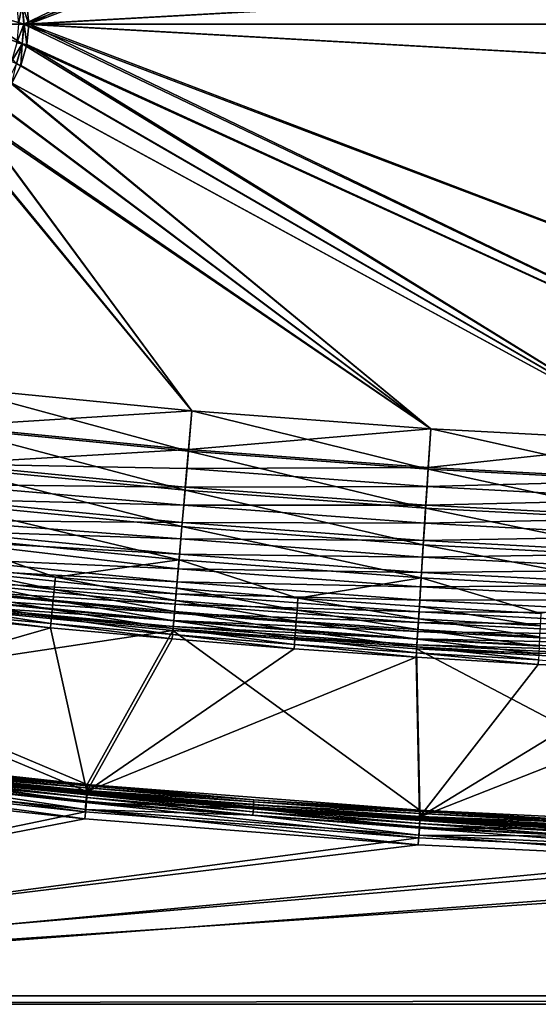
# Model space of a CAD drawing. Header units: metres. Extents: x 0 to 1400, y 0 to 700.
# Tile 6 of 40: x 307 to 492, y 0 to 352. Entities that reach past the tile are written whole.
import ezdxf

# ---------------------------------------------------------------- set-up
doc = ezdxf.new("R2010")
doc.units = ezdxf.units.M

msp = doc.modelspace()

# ---------------------------------------------------------------- linework, layer by layer
at = {"layer": 'None'}
for points in [[(624.434204, 501.601959, -400), (307.553131, 356.949524, -400), (308.190735, 350, -400)], [(308.190735, 350, -400), (1037.191528, 390.786804, -400), (709.975952, 502.328369, -400)], [(709.975952, 502.328369, -400), (624.434204, 501.601959, -400), (308.190735, 350, -400)], [(624.434509, 501.588715, -403), (309.922791, 350, -403), (309.256256, 357.264709, -403)], [(624.434509, 501.588715, -403), (710.100891, 502.318115, -403), (309.922791, 350, -403)], [(710.100891, 502.318115, -403), (1037.191528, 390.786804, -403), (309.922791, 350, -403)], [(1037.871826, 349.999847, -400), (1037.191528, 390.786804, -400), (308.190735, 350, -400)], [(309.922791, 350, -403), (1037.191528, 390.786804, -403), (1037.871826, 349.999847, -403)], [(296.658173, 353.33252, -408.970001), (307.596436, 356.95755, -405.923737), (308.234802, 350, -405.923737)], [(305.652679, 356.597839, -403.347565), (306.258026, 350, -403.347565), (307.553131, 356.949524, -400)], [(306.258026, 350, -403.347565), (308.190735, 350, -400), (307.553131, 356.949524, -400)], [(307.596436, 356.95755, -405.923737), (309.256256, 357.264709, -403), (309.922791, 350, -403)], [(308.234802, 350, -405.923737), (307.596436, 356.95755, -405.923737), (309.922791, 350, -403)], [(296.865662, 350, -408.970001), (296.658173, 353.33252, -408.970001), (308.234802, 350, -405.923737)], [(307.596436, 343.04245, -405.923737), (296.658173, 346.66748, -408.970001), (296.865662, 350, -408.970001)], [(308.234802, 350, -405.923737), (307.596436, 343.04245, -405.923737), (296.865662, 350, -408.970001)], [(307.553131, 343.050476, -400), (308.190735, 350, -400), (305.652679, 343.402161, -403.347565)], [(308.190735, 350, -400), (306.258026, 350, -403.347565), (305.652679, 343.402161, -403.347565)], [(307.553131, 343.050476, -400), (624.434326, 198.398041, -400), (308.190735, 350, -400)], [(309.256256, 342.735291, -403), (307.596436, 343.04245, -405.923737), (308.234802, 350, -405.923737)], [(624.434326, 198.398041, -400), (709.976074, 197.671646, -400), (308.190735, 350, -400)], [(308.190735, 350, -400), (709.976074, 197.671646, -400), (1037.191528, 309.21286, -400)], [(1037.191528, 309.21286, -400), (1037.871826, 349.999847, -400), (308.190735, 350, -400)], [(309.922791, 350, -403), (309.256256, 342.735291, -403), (308.234802, 350, -405.923737)], [(309.922791, 350, -403), (624.434326, 198.398041, -403), (309.256256, 342.735291, -403)], [(1037.871826, 349.999847, -403), (1037.191528, 309.21286, -403), (309.922791, 350, -403)], [(1037.191528, 309.21286, -403), (709.976074, 197.671646, -403), (309.922791, 350, -403)], [(309.922791, 350, -403), (709.976074, 197.671646, -403), (624.434326, 198.398041, -403)], [(307.596436, 343.04245, -405.923737), (305.550385, 335.9263, -405.923737), (296.658173, 346.66748, -408.970001)], [(307.553131, 343.050476, -400), (305.652679, 343.402161, -403.347565), (303.712402, 336.6539, -403.347565)], [(305.50943, 335.942505, -400), (307.553131, 343.050476, -400), (303.712402, 336.6539, -403.347565)], [(305.50943, 335.942505, -400), (538.929688, 201.018768, -400), (307.553131, 343.050476, -400)], [(307.119873, 335.304962, -403), (305.550385, 335.9263, -405.923737), (307.596436, 343.04245, -405.923737)], [(309.256256, 342.735291, -403), (307.119873, 335.304962, -403), (307.596436, 343.04245, -405.923737)], [(309.256256, 342.735291, -403), (538.929688, 201.018768, -403), (307.119873, 335.304962, -403)], [(538.929688, 201.018768, -400), (624.434326, 198.398041, -400), (307.553131, 343.050476, -400)], [(624.434326, 198.398041, -403), (538.929688, 201.018768, -403), (309.256256, 342.735291, -403)], [(538.929688, 201.018768, -400), (305.50943, 335.942505, -400), (302.437042, 329.841339, -400)], [(307.119873, 335.304962, -403), (303.908905, 328.928284, -403), (305.550385, 335.9263, -405.923737)], [(538.929688, 201.018768, -403), (303.908905, 328.928284, -403), (307.119873, 335.304962, -403)], [(453.502502, 205.532623, -400), (302.437042, 329.841339, -400), (297.004944, 322.995056, -400)], [(453.502502, 205.532623, -403), (298.229675, 321.770325, -403), (303.908905, 328.928284, -403)], [(453.502502, 205.532623, -400), (538.929688, 201.018768, -400), (302.437042, 329.841339, -400)], [(538.929688, 201.018768, -403), (453.502502, 205.532623, -403), (303.908905, 328.928284, -403)], [(290.158661, 317.562958, -400), (453.502502, 205.532623, -400), (297.004944, 322.995056, -400)], [(298.229675, 321.770325, -403), (453.502502, 205.532623, -403), (291.071716, 316.091095, -403)], [(284.057495, 314.49057, -400), (368.194794, 211.937485, -400), (290.158661, 317.562958, -400)], [(368.194794, 211.937485, -400), (453.502502, 205.532623, -400), (290.158661, 317.562958, -400)], [(284.057495, 314.49057, -400), (283.054504, 220.22966, -400), (368.194794, 211.937485, -400)], [(291.071716, 316.091095, -403), (368.194794, 211.937485, -403), (284.695038, 312.880127, -403)], [(453.502502, 205.532623, -403), (368.194794, 211.937485, -403), (291.071716, 316.091095, -403)], [(368.194794, 211.937485, -403), (283.054504, 220.22966, -403), (284.695038, 312.880127, -403)], [(366.958771, 197.601471, -401.736115), (281.501007, 205.923264, -401.742981), (283.054504, 220.22966, -403)], [(281.557159, 206.440369, -398.788422), (368.194794, 211.937485, -400), (283.054504, 220.22966, -400)], [(368.194794, 211.937485, -403), (366.958771, 197.601471, -401.736115), (283.054504, 220.22966, -403)], [(367.003448, 198.119644, -398.781799), (368.194794, 211.937485, -400), (281.557159, 206.440369, -398.788422)], [(452.584259, 191.172668, -401.736115), (366.958771, 197.601471, -401.736115), (368.194794, 211.937485, -403)], [(453.502502, 205.532623, -400), (368.194794, 211.937485, -400), (367.003448, 198.119644, -398.781799)], [(453.502502, 205.532623, -403), (452.584259, 191.172668, -401.736115), (368.194794, 211.937485, -403)], [(365.756226, 183.654831, -397.994476), (279.98999, 192.007874, -397.994476), (281.501007, 205.923264, -401.742981)], [(280.100769, 193.027939, -395.175415), (367.003448, 198.119644, -398.781799), (281.557159, 206.440369, -398.788422)], [(366.958771, 197.601471, -401.736115), (365.756226, 183.654831, -397.994476), (281.501007, 205.923264, -401.742981)], [(452.617462, 191.691696, -398.781799), (453.502502, 205.532623, -400), (367.003448, 198.119644, -398.781799)], [(538.329651, 186.642014, -401.736115), (452.584259, 191.172668, -401.736115), (453.502502, 205.532623, -403)], [(538.929688, 201.018768, -400), (453.502502, 205.532623, -400), (452.617462, 191.691696, -398.781799)], [(538.929688, 201.018768, -403), (538.329651, 186.642014, -401.736115), (453.502502, 205.532623, -403)], [(538.351318, 187.161667, -398.781799), (538.929688, 201.018768, -400), (452.617462, 191.691696, -398.781799)], [(366.417206, 191.320496, -397.272583), (367.003448, 198.119644, -398.781799), (280.100769, 193.027939, -395.175415)], [(451.690887, 177.202805, -397.994476), (365.756226, 183.654831, -397.994476), (366.958771, 197.601471, -401.736115)], [(452.617462, 191.691696, -398.781799), (367.003448, 198.119644, -398.781799), (366.417206, 191.320496, -397.272583)], [(452.584259, 191.172668, -401.736115), (451.690887, 177.202805, -397.994476), (366.958771, 197.601471, -401.736115)], [(278.573914, 178.966721, -391.876923), (279.98999, 192.007874, -397.994476), (364.629364, 170.586243, -391.875671)], [(365.84436, 184.677094, -395.175415), (280.100769, 193.027939, -395.175415), (279.300629, 185.659348, -392.047211)], [(279.98999, 192.007874, -397.994476), (365.756226, 183.654831, -397.994476), (364.629364, 170.586243, -391.875671)], [(365.84436, 184.677094, -395.175415), (366.417206, 191.320496, -397.272583), (280.100769, 193.027939, -395.175415)], [(452.181915, 184.881241, -397.272583), (366.417206, 191.320496, -397.272583), (365.84436, 184.677094, -395.175415)], [(452.181915, 184.881241, -397.272583), (452.617462, 191.691696, -398.781799), (366.417206, 191.320496, -397.272583)], [(537.74585, 172.655807, -397.994476), (451.690887, 177.202805, -397.994476), (452.584259, 191.172668, -401.736115)], [(538.351318, 187.161667, -398.781799), (452.617462, 191.691696, -398.781799), (452.181915, 184.881241, -397.272583)], [(538.329651, 186.642014, -401.736115), (537.74585, 172.655807, -397.994476), (452.584259, 191.172668, -401.736115)], [(538.066711, 180.343216, -397.272583), (538.351318, 187.161667, -398.781799), (452.181915, 184.881241, -397.272583)], [(365.290039, 178.248322, -392.50235), (279.300629, 185.659348, -392.047211), (278.73587, 180.458145, -389.278961)], [(365.290039, 178.248322, -392.50235), (365.84436, 184.677094, -395.175415), (279.300629, 185.659348, -392.047211)], [(364.629364, 170.586243, -391.875671), (365.756226, 183.654831, -397.994476), (450.853729, 164.112473, -391.875671)], [(451.756378, 178.226776, -395.175415), (365.84436, 184.677094, -395.175415), (365.290039, 178.248322, -392.50235)], [(365.756226, 183.654831, -397.994476), (451.690887, 177.202805, -397.994476), (450.853729, 164.112473, -391.875671)], [(451.756378, 178.226776, -395.175415), (452.181915, 184.881241, -397.272583), (365.84436, 184.677094, -395.175415)], [(538.066711, 180.343216, -397.272583), (452.181915, 184.881241, -397.272583), (451.756378, 178.226776, -395.175415)], [(364.75824, 172.080872, -389.27774), (278.73587, 180.458145, -389.278961), (277.902039, 172.779236, -384.202118)], [(364.75824, 172.080872, -389.27774), (365.290039, 178.248322, -392.50235), (278.73587, 180.458145, -389.278961)], [(537.788635, 173.680969, -395.175415), (538.066711, 180.343216, -397.272583), (451.756378, 178.226776, -395.175415)], [(277.295135, 167.190063, -383.581696), (278.573914, 178.966721, -391.876923), (363.611633, 158.783417, -383.581696)], [(278.573914, 178.966721, -391.876923), (364.629364, 170.586243, -391.875671), (363.611633, 158.783417, -383.581696)], [(451.344543, 171.787292, -392.50235), (365.290039, 178.248322, -392.50235), (364.75824, 172.080872, -389.27774)], [(451.344543, 171.787292, -392.50235), (451.756378, 178.226776, -395.175415), (365.290039, 178.248322, -392.50235)], [(450.853729, 164.112473, -391.875671), (451.690887, 177.202805, -397.994476), (537.198853, 159.55014, -391.875671)], [(537.788635, 173.680969, -395.175415), (451.756378, 178.226776, -395.175415), (451.344543, 171.787292, -392.50235)], [(451.690887, 177.202805, -397.994476), (537.74585, 172.655807, -397.994476), (537.198853, 159.55014, -391.875671)], [(364.252716, 166.21843, -385.529022), (277.902039, 172.779236, -384.202118), (277.503296, 169.107162, -381.283569)], [(364.252716, 166.21843, -385.529022), (364.75824, 172.080872, -389.27774), (277.902039, 172.779236, -384.202118)], [(537.519592, 167.233948, -392.50235), (537.788635, 173.680969, -395.175415), (451.344543, 171.787292, -392.50235)], [(363.777283, 160.704651, -381.283569), (277.503296, 169.107162, -381.283569), (277.123779, 165.612091, -378.152802)], [(363.777283, 160.704651, -381.283569), (364.252716, 166.21843, -385.529022), (277.503296, 169.107162, -381.283569)], [(363.611633, 158.783417, -383.581696), (364.629364, 170.586243, -391.875671), (450.097687, 152.289993, -383.581696)], [(450.949493, 165.609589, -389.27774), (364.75824, 172.080872, -389.27774), (364.252716, 166.21843, -385.529022)], [(364.629364, 170.586243, -391.875671), (450.853729, 164.112473, -391.875671), (450.097687, 152.289993, -383.581696)], [(450.949493, 165.609589, -389.27774), (451.344543, 171.787292, -392.50235), (364.75824, 172.080872, -389.27774)], [(537.519592, 167.233948, -392.50235), (451.344543, 171.787292, -392.50235), (450.949493, 165.609589, -389.27774)], [(276.191193, 157.02359, -373.356232), (277.295135, 167.190063, -383.581696), (319.437897, 152.570923, -373.355286)], [(363.335571, 155.581696, -376.570618), (277.123779, 165.612091, -378.152802), (276.43927, 159.308136, -371.427704)], [(363.335571, 155.581696, -376.570618), (363.777283, 160.704651, -381.283569), (277.123779, 165.612091, -378.152802)], [(277.295135, 167.190063, -383.581696), (363.611633, 158.783417, -383.581696), (319.437897, 152.570923, -373.355286)], [(450.573944, 159.737381, -385.529022), (364.252716, 166.21843, -385.529022), (363.777283, 160.704651, -381.283569)], [(450.573944, 159.737381, -385.529022), (450.949493, 165.609589, -389.27774), (364.252716, 166.21843, -385.529022)], [(537.261414, 161.048996, -389.27774), (450.949493, 165.609589, -389.27774), (450.573944, 159.737381, -385.529022)], [(537.261414, 161.048996, -389.27774), (537.519592, 167.233948, -392.50235), (450.949493, 165.609589, -389.27774)], [(450.097687, 152.289993, -383.581696), (450.853729, 164.112473, -391.875671), (536.704834, 147.713821, -383.581696)], [(450.853729, 164.112473, -391.875671), (537.198853, 159.55014, -391.875671), (536.704834, 147.713821, -383.581696)], [(362.930634, 150.885559, -371.426788), (276.43927, 159.308136, -371.427704), (276.046906, 155.694702, -366.756104)], [(362.930634, 150.885559, -371.426788), (363.335571, 155.581696, -376.570618), (276.43927, 159.308136, -371.427704)], [(319.437897, 152.570923, -373.355286), (363.611633, 158.783417, -383.581696), (362.733215, 148.596115, -373.355286)], [(363.611633, 158.783417, -383.581696), (406.071045, 145.100861, -373.355286), (362.733215, 148.596115, -373.355286)], [(450.220764, 154.214432, -381.283569), (363.777283, 160.704651, -381.283569), (363.335571, 155.581696, -376.570618)], [(406.071045, 145.100861, -373.355286), (363.611633, 158.783417, -383.581696), (450.097687, 152.289993, -383.581696)], [(450.220764, 154.214432, -381.283569), (450.573944, 159.737381, -385.529022), (363.777283, 160.704651, -381.283569)], [(537.016052, 155.169922, -385.529022), (450.573944, 159.737381, -385.529022), (450.220764, 154.214432, -381.283569)], [(537.016052, 155.169922, -385.529022), (537.261414, 161.048996, -389.27774), (450.573944, 159.737381, -385.529022)], [(362.56546, 146.650726, -365.890442), (276.046906, 155.694702, -366.756104), (275.575409, 151.352509, -360)], [(319.010406, 148.181732, -367.611328), (275.784149, 153.274979, -368.509918), (276.191193, 157.02359, -373.356232)], [(362.56546, 146.650726, -365.890442), (362.930634, 150.885559, -371.426788), (276.046906, 155.694702, -366.756104)], [(319.437897, 152.570923, -373.355286), (319.010406, 148.181732, -367.611328), (276.191193, 157.02359, -373.356232)], [(449.892578, 149.082947, -376.570618), (363.335571, 155.581696, -376.570618), (362.930634, 150.885559, -371.426788)], [(449.892578, 149.082947, -376.570618), (450.220764, 154.214432, -381.283569), (363.335571, 155.581696, -376.570618)], [(536.785217, 149.640503, -381.283569), (537.016052, 155.169922, -385.529022), (450.220764, 154.214432, -381.283569)], [(362.243073, 142.911652, -360), (275.575409, 151.352509, -360), (275.22699, 148.144043, -353.799316)], [(318.632965, 144.306396, -361.5), (275.294922, 148.769608, -361.5), (275.784149, 153.274979, -368.509918)], [(362.243073, 142.911652, -360), (362.56546, 146.650726, -365.890442), (275.575409, 151.352509, -360)], [(319.010406, 148.181732, -367.611328), (318.632965, 144.306396, -361.5), (275.784149, 153.274979, -368.509918)], [(362.35437, 144.202469, -367.611328), (319.010406, 148.181732, -367.611328), (319.437897, 152.570923, -373.355286)], [(362.733215, 148.596115, -373.355286), (362.35437, 144.202469, -367.611328), (319.437897, 152.570923, -373.355286)], [(449.445099, 142.085739, -373.355286), (406.071045, 145.100861, -373.355286), (450.097687, 152.289993, -383.581696)], [(449.445099, 142.085739, -373.355286), (450.097687, 152.289993, -383.581696), (492.849335, 139.551239, -373.355286)], [(536.785217, 149.640503, -381.283569), (450.220764, 154.214432, -381.283569), (449.892578, 149.082947, -376.570618)], [(492.849335, 139.551239, -373.355286), (450.097687, 152.289993, -383.581696), (536.704834, 147.713821, -383.581696)], [(318.308807, 140.978058, -355.064819), (274.933472, 145.440842, -355.066803), (275.294922, 148.769608, -361.5)], [(361.966156, 139.700348, -353.797424), (275.22699, 148.144043, -353.799316), (274.938385, 145.486145, -347.341095)], [(361.966156, 139.700348, -353.797424), (362.243073, 142.911652, -360), (275.22699, 148.144043, -353.799316)], [(318.632965, 144.306396, -361.5), (318.308807, 140.978058, -355.064819), (275.294922, 148.769608, -361.5)], [(362.019867, 140.323181, -361.5), (318.632965, 144.306396, -361.5), (319.010406, 148.181732, -367.611328)], [(362.35437, 144.202469, -367.611328), (362.019867, 140.323181, -361.5), (319.010406, 148.181732, -367.611328)], [(405.740875, 140.703293, -367.611328), (362.35437, 144.202469, -367.611328), (362.733215, 148.596115, -373.355286)], [(449.591766, 144.378998, -371.426788), (362.930634, 150.885559, -371.426788), (362.56546, 146.650726, -365.890442)], [(406.071045, 145.100861, -373.355286), (405.740875, 140.703293, -367.611328), (362.733215, 148.596115, -373.355286)], [(449.591766, 144.378998, -371.426788), (449.892578, 149.082947, -376.570618), (362.930634, 150.885559, -371.426788)], [(536.570801, 144.503006, -376.570618), (449.892578, 149.082947, -376.570618), (449.591766, 144.378998, -371.426788)], [(536.570801, 144.503006, -376.570618), (536.785217, 149.640503, -381.283569), (449.892578, 149.082947, -376.570618)], [(318.040161, 138.21962, -348.363983), (274.634033, 142.683258, -348.366394), (274.933472, 145.440842, -355.066803)], [(361.736694, 137.038925, -347.338806), (274.938385, 145.486145, -347.341095), (274.652161, 142.850098, -338.487915)], [(318.308807, 140.978058, -355.064819), (318.040161, 138.21962, -348.363983), (274.933472, 145.440842, -355.066803)], [(361.736694, 137.038925, -347.338806), (361.966156, 139.700348, -353.797424), (274.938385, 145.486145, -347.341095)], [(361.732574, 136.991455, -355.064819), (318.308807, 140.978058, -355.064819), (318.632965, 144.306396, -361.5)], [(362.019867, 140.323181, -361.5), (361.732574, 136.991455, -355.064819), (318.632965, 144.306396, -361.5)], [(405.449371, 136.820541, -361.5), (362.019867, 140.323181, -361.5), (362.35437, 144.202469, -367.611328)], [(449.320496, 140.137115, -365.890442), (362.56546, 146.650726, -365.890442), (362.243073, 142.911652, -360)], [(405.740875, 140.703293, -367.611328), (405.449371, 136.820541, -361.5), (362.35437, 144.202469, -367.611328)], [(449.320496, 140.137115, -365.890442), (449.591766, 144.378998, -371.426788), (362.56546, 146.650726, -365.890442)], [(449.163666, 137.684784, -367.611328), (405.740875, 140.703293, -367.611328), (406.071045, 145.100861, -373.355286)], [(449.445099, 142.085739, -373.355286), (449.163666, 137.684784, -367.611328), (406.071045, 145.100861, -373.355286)], [(536.374207, 139.793549, -371.426788), (449.591766, 144.378998, -371.426788), (449.320496, 140.137115, -365.890442)], [(536.374207, 139.793549, -371.426788), (536.570801, 144.503006, -376.570618), (449.591766, 144.378998, -371.426788)], [(274.549591, 141.905441, -333.891846), (242.69342, 115.694801, -166.015518), (361.428986, 133.443909, -333.891846)], [(317.828979, 136.051453, -341.459381), (274.337006, 139.947861, -339.179138), (274.634033, 142.683258, -348.366394)], [(274.652161, 142.850098, -338.487915), (274.549591, 141.905441, -333.891846), (361.556305, 134.946991, -340.683716)], [(274.549591, 141.905441, -333.891846), (361.428986, 133.443909, -333.891846), (361.556305, 134.946991, -340.683716)], [(318.040161, 138.21962, -348.363983), (317.828979, 136.051453, -341.459381), (274.634033, 142.683258, -348.366394)], [(361.556305, 134.946991, -340.683716), (361.736694, 137.038925, -347.338806), (274.652161, 142.850098, -338.487915)], [(361.494507, 134.230225, -348.363983), (318.040161, 138.21962, -348.363983), (318.308807, 140.978058, -355.064819)], [(361.732574, 136.991455, -355.064819), (361.494507, 134.230225, -348.363983), (318.308807, 140.978058, -355.064819)], [(449.080963, 136.391815, -360), (362.243073, 142.911652, -360), (361.966156, 139.700348, -353.797424)], [(449.080963, 136.391815, -360), (449.320496, 140.137115, -365.890442), (362.243073, 142.911652, -360)], [(448.915161, 133.799042, -361.5), (405.449371, 136.820541, -361.5), (405.740875, 140.703293, -367.611328)], [(449.163666, 137.684784, -367.611328), (448.915161, 133.799042, -361.5), (405.740875, 140.703293, -367.611328)], [(492.616638, 135.14743, -367.611328), (449.163666, 137.684784, -367.611328), (449.445099, 142.085739, -373.355286)], [(492.849335, 139.551239, -373.355286), (492.616638, 135.14743, -367.611328), (449.445099, 142.085739, -373.355286)], [(242.572205, 112.938004, -167.682068), (274.230652, 138.968277, -334.412811), (317.679474, 134.493622, -334.412811)], [(317.679474, 134.493622, -334.412811), (274.230652, 138.968277, -334.412811), (274.337006, 139.947861, -339.179138)], [(317.828979, 136.051453, -341.459381), (317.679474, 134.493622, -334.412811), (274.337006, 139.947861, -339.179138)], [(361.307343, 132.059845, -341.459381), (317.828979, 136.051453, -341.459381), (318.040161, 138.21962, -348.363983)], [(361.494507, 134.230225, -348.363983), (361.307343, 132.059845, -341.459381), (318.040161, 138.21962, -348.363983)], [(405.199005, 133.48584, -355.064819), (361.732574, 136.991455, -355.064819), (362.019867, 140.323181, -361.5)], [(448.875275, 133.175171, -353.797424), (361.966156, 139.700348, -353.797424), (361.736694, 137.038925, -347.338806)], [(448.875275, 133.175171, -353.797424), (449.080963, 136.391815, -360), (361.966156, 139.700348, -353.797424)], [(405.449371, 136.820541, -361.5), (405.199005, 133.48584, -355.064819), (362.019867, 140.323181, -361.5)], [(492.411194, 131.259171, -361.5), (448.915161, 133.799042, -361.5), (449.163666, 137.684784, -367.611328)], [(536.19696, 135.546692, -365.890442), (449.320496, 140.137115, -365.890442), (449.080963, 136.391815, -360)], [(492.616638, 135.14743, -367.611328), (492.411194, 131.259171, -361.5), (449.163666, 137.684784, -367.611328)], [(536.19696, 135.546692, -365.890442), (536.374207, 139.793549, -371.426788), (449.320496, 140.137115, -365.890442)], [(242.572205, 112.938004, -167.682068), (317.679474, 134.493622, -334.412811), (330.713226, 76.018303, -11.263518)], [(361.175201, 130.500412, -334.412811), (317.679474, 134.493622, -334.412811), (317.828979, 136.051453, -341.459381)], [(330.713226, 76.018303, -11.263518), (317.679474, 134.493622, -334.412811), (361.175201, 130.500412, -334.412811)], [(361.307343, 132.059845, -341.459381), (361.175201, 130.500412, -334.412811), (317.828979, 136.051453, -341.459381)], [(404.8284, 128.54982, -341.459381), (361.307343, 132.059845, -341.459381), (361.494507, 134.230225, -348.363983)], [(361.556305, 134.946991, -340.683716), (361.428986, 133.443909, -333.891846), (448.57077, 128.413895, -340.683716)], [(404.991486, 130.722137, -348.363983), (361.494507, 134.230225, -348.363983), (361.732574, 136.991455, -355.064819)], [(404.991486, 130.722137, -348.363983), (404.8284, 128.54982, -341.459381), (361.494507, 134.230225, -348.363983)], [(448.704773, 130.509308, -347.338806), (361.736694, 137.038925, -347.338806), (361.556305, 134.946991, -340.683716)], [(448.57077, 128.413895, -340.683716), (448.704773, 130.509308, -347.338806), (361.556305, 134.946991, -340.683716)], [(405.199005, 133.48584, -355.064819), (404.991486, 130.722137, -348.363983), (361.732574, 136.991455, -355.064819)], [(448.704773, 130.509308, -347.338806), (448.875275, 133.175171, -353.797424), (361.736694, 137.038925, -347.338806)], [(448.701752, 130.461761, -355.064819), (405.199005, 133.48584, -355.064819), (405.449371, 136.820541, -361.5)], [(448.915161, 133.799042, -361.5), (448.701752, 130.461761, -355.064819), (405.449371, 136.820541, -361.5)], [(492.234741, 127.919746, -355.064819), (448.701752, 130.461761, -355.064819), (448.915161, 133.799042, -361.5)], [(536.040466, 131.797012, -360), (449.080963, 136.391815, -360), (448.875275, 133.175171, -353.797424)], [(492.411194, 131.259171, -361.5), (492.234741, 127.919746, -355.064819), (448.915161, 133.799042, -361.5)], [(536.040466, 131.797012, -360), (536.19696, 135.546692, -365.890442), (449.080963, 136.391815, -360)], [(242.69342, 115.694801, -166.015518), (330.747162, 78.543251, -8.263518), (361.428986, 133.443909, -333.891846)], [(361.175201, 130.500412, -334.412811), (404.712463, 126.989128, -334.412811), (330.713226, 76.018303, -11.263518)], [(361.428986, 133.443909, -333.891846), (330.747162, 78.543251, -8.263518), (449.633636, 69.303047, -8.263518)], [(404.712463, 126.989128, -334.412811), (361.175201, 130.500412, -334.412811), (361.307343, 132.059845, -341.459381)], [(404.8284, 128.54982, -341.459381), (404.712463, 126.989128, -334.412811), (361.307343, 132.059845, -341.459381)], [(361.428986, 133.443909, -333.891846), (448.474518, 126.9086, -333.891846), (448.57077, 128.413895, -340.683716)], [(361.428986, 133.443909, -333.891846), (449.633636, 69.303047, -8.263518), (448.474518, 126.9086, -333.891846)], [(448.385834, 125.52195, -341.459381), (404.8284, 128.54982, -341.459381), (404.991486, 130.722137, -348.363983)], [(448.524872, 127.695938, -348.363983), (404.991486, 130.722137, -348.363983), (405.199005, 133.48584, -355.064819)], [(448.524872, 127.695938, -348.363983), (448.385834, 125.52195, -341.459381), (404.991486, 130.722137, -348.363983)], [(448.701752, 130.461761, -355.064819), (448.524872, 127.695938, -348.363983), (405.199005, 133.48584, -355.064819)], [(492.088501, 125.152122, -348.363983), (448.524872, 127.695938, -348.363983), (448.701752, 130.461761, -355.064819)], [(535.794617, 125.907623, -347.338806), (448.704773, 130.509308, -347.338806), (448.57077, 128.413895, -340.683716)], [(492.234741, 127.919746, -355.064819), (492.088501, 125.152122, -348.363983), (448.701752, 130.461761, -355.064819)], [(535.906067, 128.576599, -353.797424), (448.875275, 133.175171, -353.797424), (448.704773, 130.509308, -347.338806)], [(535.794617, 125.907623, -347.338806), (535.906067, 128.576599, -353.797424), (448.704773, 130.509308, -347.338806)], [(535.906067, 128.576599, -353.797424), (536.040466, 131.797012, -360), (448.875275, 133.175171, -353.797424)], [(404.712463, 126.989128, -334.412811), (448.28595, 123.960197, -334.412811), (330.713226, 76.018303, -11.263518)], [(448.28595, 123.960197, -334.412811), (404.712463, 126.989128, -334.412811), (404.8284, 128.54982, -341.459381)], [(448.385834, 125.52195, -341.459381), (448.28595, 123.960197, -334.412811), (404.8284, 128.54982, -341.459381)], [(491.973572, 122.97673, -341.459381), (448.385834, 125.52195, -341.459381), (448.524872, 127.695938, -348.363983)], [(448.57077, 128.413895, -340.683716), (448.474518, 126.9086, -333.891846), (535.707092, 123.809761, -340.683716)], [(448.474518, 126.9086, -333.891846), (535.643433, 122.302711, -333.891846), (535.707092, 123.809761, -340.683716)], [(449.633636, 69.303047, -8.263518), (568.848999, 63.608517, -8.263518), (448.474518, 126.9086, -333.891846)], [(448.474518, 126.9086, -333.891846), (568.848999, 63.608517, -8.263518), (535.643433, 122.302711, -333.891846)], [(492.088501, 125.152122, -348.363983), (491.973572, 122.97673, -341.459381), (448.524872, 127.695938, -348.363983)], [(535.707092, 123.809761, -340.683716), (535.794617, 125.907623, -347.338806), (448.57077, 128.413895, -340.683716)], [(330.713226, 76.018303, -11.263518), (448.28595, 123.960197, -334.412811), (449.443695, 66.792717, -11.263518)], [(491.89032, 121.414009, -334.412811), (448.28595, 123.960197, -334.412811), (448.385834, 125.52195, -341.459381)], [(448.28595, 123.960197, -334.412811), (491.89032, 121.414009, -334.412811), (449.443695, 66.792717, -11.263518)], [(491.973572, 122.97673, -341.459381), (491.89032, 121.414009, -334.412811), (448.385834, 125.52195, -341.459381)], [(449.443695, 66.792717, -11.263518), (491.89032, 121.414009, -334.412811), (535.520203, 119.350861, -334.412811)], [(535.520203, 119.350861, -334.412811), (491.89032, 121.414009, -334.412811), (491.973572, 122.97673, -341.459381)], [(449.443695, 66.792717, -11.263518), (535.520203, 119.350861, -334.412811), (579.170288, 117.771004, -334.412811)], [(568.50177, 61.101265, -11.263518), (449.443695, 66.792717, -11.263518), (579.170288, 117.771004, -334.412811)], [(242.69342, 115.694801, -166.015518), (212.349884, 91.304642, -8.263518), (330.747162, 78.543251, -8.263518)], [(212.469849, 88.753693, -11.263518), (242.572205, 112.938004, -167.682068), (330.713226, 76.018303, -11.263518)], [(212.349884, 91.304642, -8.263518), (271.540283, 84.025459, -6.582651), (330.747162, 78.543251, -8.263518)], [(271.583069, 81.488991, -9.582651), (212.469849, 88.753693, -11.263518), (330.713226, 76.018303, -11.263518)], [(211.565948, 84.924599, -0.603018), (211.148849, 81.530075), (330.024445, 68.719948)], [(271.222168, 81.073364, -2.339556), (211.565948, 84.924599, -0.603018), (330.334503, 72.12635, -0.603074)], [(211.565948, 84.924599, -0.603018), (330.024445, 68.719948), (330.334503, 72.12635, -0.603074)], [(330.024445, 68.719948), (211.148849, 81.530075), (0, 0)], [(329.990021, 66.195053, -3), (211.269867, 78.978996, -3), (211.686615, 82.373718, -3.603074)], [(330.299927, 69.601471, -3.603074), (329.990021, 66.195053, -3), (211.686615, 82.373718, -3.603074)], [(330.299927, 69.601471, -3.603074), (211.686615, 82.373718, -3.603074), (271.265167, 78.536865, -5.339556)], [(271.222168, 81.073364, -2.339556), (330.72583, 76.34787, -3.571653), (271.354156, 82.29821, -3.571653)], [(330.334503, 72.12635, -0.603074), (330.612122, 75.121185, -2.339556), (271.222168, 81.073364, -2.339556)], [(330.612122, 75.121185, -2.339556), (330.72583, 76.34787, -3.571653), (271.222168, 81.073364, -2.339556)], [(330.818176, 77.344032, -5), (271.461334, 83.292892, -5), (271.354156, 82.29821, -3.571653)], [(330.72583, 76.34787, -3.571653), (330.818176, 77.344032, -5), (271.354156, 82.29821, -3.571653)], [(271.540283, 84.025459, -6.582651), (271.461334, 83.292892, -5), (330.886169, 78.077705, -6.582651)], [(271.461334, 83.292892, -5), (330.818176, 77.344032, -5), (330.886169, 78.077705, -6.582651)], [(271.583069, 81.488991, -9.582651), (330.783356, 74.819176, -8), (271.504181, 80.756409, -8)], [(271.540283, 84.025459, -6.582651), (330.886169, 78.077705, -6.582651), (330.747162, 78.543251, -8.263518)], [(330.713226, 76.018303, -11.263518), (330.851318, 75.552849, -9.582651), (271.583069, 81.488991, -9.582651)], [(330.851318, 75.552849, -9.582651), (330.783356, 74.819176, -8), (271.583069, 81.488991, -9.582651)], [(211.269867, 78.978996, -3), (329.990021, 66.195053, -3), (3, 3, -3)], [(271.397064, 79.761726, -6.571653), (330.577393, 72.596321, -5.339556), (271.265167, 78.536865, -5.339556)], [(330.577393, 72.596321, -5.339556), (330.299927, 69.601471, -3.603074), (271.265167, 78.536865, -5.339556)], [(271.504181, 80.756409, -8), (330.69104, 73.823006, -6.571653), (271.397064, 79.761726, -6.571653)], [(330.69104, 73.823006, -6.571653), (330.577393, 72.596321, -5.339556), (271.397064, 79.761726, -6.571653)], [(330.783356, 74.819176, -8), (330.69104, 73.823006, -6.571653), (271.504181, 80.756409, -8)], [(390.316986, 73.015259, -6.582651), (449.633636, 69.303047, -8.263518), (330.747162, 78.543251, -8.263518)], [(330.747162, 78.543251, -8.263518), (330.886169, 78.077705, -6.582651), (390.316986, 73.015259, -6.582651)], [(330.886169, 78.077705, -6.582651), (330.818176, 77.344032, -5), (390.316986, 73.015259, -6.582651)], [(330.612122, 75.121185, -2.339556), (330.334503, 72.12635, -0.603074), (390.087067, 70.054977, -2.339556)], [(330.72583, 76.34787, -3.571653), (330.612122, 75.121185, -2.339556), (390.182465, 71.283226, -3.571653)], [(390.182465, 71.283226, -3.571653), (330.612122, 75.121185, -2.339556), (390.087067, 70.054977, -2.339556)], [(390.069672, 68.767105, -6.571653), (330.69104, 73.823006, -6.571653), (330.783356, 74.819176, -8)], [(449.443695, 66.792717, -11.263518), (390.204163, 70.499138, -9.582651), (330.713226, 76.018303, -11.263518)], [(390.204163, 70.499138, -9.582651), (330.851318, 75.552849, -9.582651), (330.713226, 76.018303, -11.263518)], [(330.818176, 77.344032, -5), (330.72583, 76.34787, -3.571653), (390.259918, 72.280655, -5)], [(390.259918, 72.280655, -5), (330.72583, 76.34787, -3.571653), (390.182465, 71.283226, -3.571653)], [(330.783356, 74.819176, -8), (330.851318, 75.552849, -9.582651), (390.147125, 69.764534, -8)], [(330.783356, 74.819176, -8), (390.147125, 69.764534, -8), (390.069672, 68.767105, -6.571653)], [(390.316986, 73.015259, -6.582651), (330.818176, 77.344032, -5), (390.259918, 72.280655, -5)], [(330.851318, 75.552849, -9.582651), (390.204163, 70.499138, -9.582651), (390.147125, 69.764534, -8)], [(330.334503, 72.12635, -0.603074), (330.024445, 68.719948), (449.229248, 59.460983)], [(330.299927, 69.601471, -3.603074), (330.577393, 72.596321, -5.339556), (389.974274, 67.538857, -5.339556)], [(390.087067, 70.054977, -2.339556), (330.334503, 72.12635, -0.603074), (449.443237, 62.874485, -0.603074)], [(330.334503, 72.12635, -0.603074), (449.229248, 59.460983), (449.443237, 62.874485, -0.603074)], [(389.974274, 67.538857, -5.339556), (330.577393, 72.596321, -5.339556), (330.69104, 73.823006, -6.571653)], [(389.974274, 67.538857, -5.339556), (330.69104, 73.823006, -6.571653), (390.069672, 68.767105, -6.571653)], [(390.087067, 70.054977, -2.339556), (449.708466, 67.105797, -3.571653), (390.182465, 71.283226, -3.571653)], [(390.204163, 70.499138, -9.582651), (449.579987, 65.594009, -8), (390.147125, 69.764534, -8)], [(390.182465, 71.283226, -3.571653), (449.771057, 68.104271, -5), (390.259918, 72.280655, -5)], [(449.708466, 67.105797, -3.571653), (449.771057, 68.104271, -5), (390.182465, 71.283226, -3.571653)], [(449.626099, 66.329384, -9.582651), (390.204163, 70.499138, -9.582651), (449.443695, 66.792717, -11.263518)], [(390.204163, 70.499138, -9.582651), (449.626099, 66.329384, -9.582651), (449.579987, 65.594009, -8)], [(390.259918, 72.280655, -5), (449.817139, 68.839645, -6.582651), (390.316986, 73.015259, -6.582651)], [(449.771057, 68.104271, -5), (449.817139, 68.839645, -6.582651), (390.259918, 72.280655, -5)], [(449.817139, 68.839645, -6.582651), (449.633636, 69.303047, -8.263518), (390.316986, 73.015259, -6.582651)], [(449.229248, 59.460983), (330.024445, 68.719948), (0, 0)], [(449.038116, 56.950726, -3), (329.990021, 66.195053, -3), (330.299927, 69.601471, -3.603074)], [(449.252136, 60.364227, -3.603074), (449.038116, 56.950726, -3), (330.299927, 69.601471, -3.603074)], [(449.252136, 60.364227, -3.603074), (330.299927, 69.601471, -3.603074), (389.974274, 67.538857, -5.339556)], [(449.440308, 63.366009, -5.339556), (389.974274, 67.538857, -5.339556), (390.069672, 68.767105, -6.571653)], [(389.974274, 67.538857, -5.339556), (449.440308, 63.366009, -5.339556), (449.252136, 60.364227, -3.603074)], [(390.147125, 69.764534, -8), (449.517395, 64.595535, -6.571653), (390.069672, 68.767105, -6.571653)], [(390.069672, 68.767105, -6.571653), (449.517395, 64.595535, -6.571653), (449.440308, 63.366009, -5.339556)], [(449.443237, 62.874485, -0.603074), (449.631378, 65.876266, -2.339556), (390.087067, 70.054977, -2.339556)], [(449.631378, 65.876266, -2.339556), (449.708466, 67.105797, -3.571653), (390.087067, 70.054977, -2.339556)], [(390.147125, 69.764534, -8), (449.579987, 65.594009, -8), (449.517395, 64.595535, -6.571653)], [(509.288757, 63.816921, -3.571653), (449.708466, 67.105797, -3.571653), (449.631378, 65.876266, -2.339556)], [(568.848999, 63.608517, -8.263518), (449.633636, 69.303047, -8.263518), (509.371552, 65.5522, -6.582651)], [(449.633636, 69.303047, -8.263518), (449.817139, 68.839645, -6.582651), (509.371552, 65.5522, -6.582651)], [(509.336426, 64.816223, -5), (449.771057, 68.104271, -5), (449.708466, 67.105797, -3.571653)], [(509.336426, 64.816223, -5), (449.708466, 67.105797, -3.571653), (509.288757, 63.816921, -3.571653)], [(509.371552, 65.5522, -6.582651), (449.817139, 68.839645, -6.582651), (449.771057, 68.104271, -5)], [(509.371552, 65.5522, -6.582651), (449.771057, 68.104271, -5), (509.336426, 64.816223, -5)], [(3, 3, -3), (329.990021, 66.195053, -3), (449.038116, 56.950726, -3)], [(449.440308, 63.366009, -5.339556), (508.96048, 60.079086, -5.339556), (449.252136, 60.364227, -3.603074)], [(449.517395, 64.595535, -6.571653), (508.96048, 60.079086, -5.339556), (449.440308, 63.366009, -5.339556)], [(509.230011, 62.586384, -2.339556), (449.631378, 65.876266, -2.339556), (449.443237, 62.874485, -0.603074)], [(509.102142, 63.044899, -9.582651), (449.626099, 66.329384, -9.582651), (449.443695, 66.792717, -11.263518)], [(449.443695, 66.792717, -11.263518), (568.50177, 61.101265, -11.263518), (509.102142, 63.044899, -9.582651)], [(449.579987, 65.594009, -8), (509.019257, 61.309624, -6.571653), (449.517395, 64.595535, -6.571653)], [(449.517395, 64.595535, -6.571653), (509.019257, 61.309624, -6.571653), (508.96048, 60.079086, -5.339556)], [(449.626099, 66.329384, -9.582651), (509.066986, 62.308922, -8), (449.579987, 65.594009, -8)], [(449.579987, 65.594009, -8), (509.066986, 62.308922, -8), (509.019257, 61.309624, -6.571653)], [(509.066986, 62.308922, -8), (449.626099, 66.329384, -9.582651), (509.102142, 63.044899, -9.582651)], [(449.631378, 65.876266, -2.339556), (509.230011, 62.586384, -2.339556), (509.288757, 63.816921, -3.571653)], [(568.308655, 51.254219, -3), (449.038116, 56.950726, -3), (449.252136, 60.364227, -3.603074)], [(449.443237, 62.874485, -0.603074), (449.229248, 59.460983), (568.657166, 53.761436)], [(568.422852, 54.672569, -3.603074), (568.308655, 51.254219, -3), (449.252136, 60.364227, -3.603074)], [(508.96048, 60.079086, -5.339556), (568.422852, 54.672569, -3.603074), (449.252136, 60.364227, -3.603074)], [(568.771118, 57.179794, -0.603074), (509.230011, 62.586384, -2.339556), (449.443237, 62.874485, -0.603074)], [(449.443237, 62.874485, -0.603074), (568.657166, 53.761436), (568.771118, 57.179794, -0.603074)], [(0, 0), (568.657166, 53.761436), (449.229248, 59.460983)], [(449.038116, 56.950726, -3), (568.308655, 51.254219, -3), (3, 3, -3)], [(688.201965, 51.626366), (568.657166, 53.761436), (0, 0)], [(1400, 0), (688.201965, 51.626366), (0, 0)], [(568.308655, 51.254219, -3), (687.695862, 49.110577, -3), (3, 3, -3)], [(3, 3, -3), (687.695862, 49.110577, -3), (1397, 3, -3)], [(3, 3, -40), (1397, 3, -40), (0, 0, -40)], [(1397, 3, -40), (1400, 0, -40), (0, 0, -40)], [(0, 0), (0, 0, -40), (1400, 0)], [(0, 0, -40), (1400, 0, -40), (1400, 0)], [(1397, 3, -3), (1397, 3, -40), (3, 3, -3)], [(1397, 3, -40), (3, 3, -40), (3, 3, -3)]]:
    msp.add_3dface(points, dxfattribs=at)

doc.saveas('drawing.dxf')
